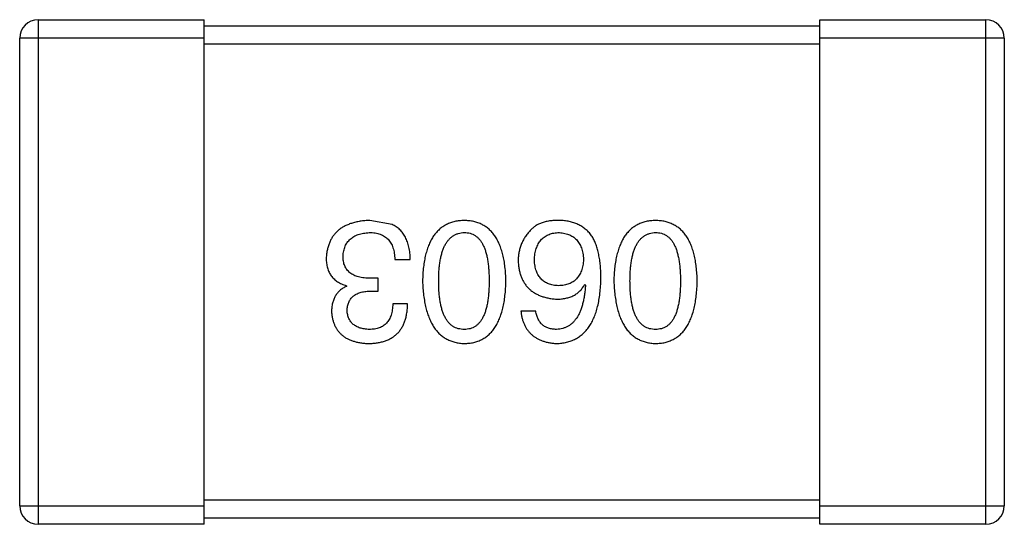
# Model space of a CAD drawing. Header units: millimetres. Extents: x 718 to 1157, y -195 to -52.
# Tile 14 of 156: x 1034.461 to 1036.061, y -142.017 to -141.197. Entities that reach past the tile are written whole.
import ezdxf

# ---------------------------------------------------------------- set-up
doc = ezdxf.new("R2010")
doc.units = ezdxf.units.MM
doc.header["$LTSCALE"] = 1.21
doc.header["$MEASUREMENT"] = 0
doc.layers.get('0').update_dxf_attribs({"linetype": 'CONTINUOUS'})

msp = doc.modelspace()

# ---------------------------------------------------------------- linework, layer by layer
at = {"color": 7, "linetype": 'Continuous'}
for p, q in [((1034.4911, -141.1975), (1034.4911, -142.0175)), ((1034.4911, -141.1975), (1034.7611, -141.1975)), ((1034.7611, -142.0175), (1034.7611, -141.1975)), ((1035.7611, -142.0175), (1035.7611, -141.1975)), ((1035.7611, -141.1975), (1036.0311, -141.1975)), ((1036.0311, -142.0175), (1036.0311, -141.1975)), ((1034.7611, -141.2075), (1035.7611, -141.2075)), ((1034.4611, -141.9875), (1034.4611, -141.2275)), ((1034.7611, -141.2275), (1034.4611, -141.2275)), ((1036.0611, -141.2275), (1035.7611, -141.2275)), ((1036.0611, -141.2275), (1036.0611, -141.9875)), ((1035.7611, -141.2375), (1034.7611, -141.2375)), ((1035.0663, -141.5303), (1035.0302, -141.5237)), ((1035.0707, -141.5871), (1035.0958, -141.5871)), ((1034.992, -141.6298), (1034.992, -141.6309)), ((1035.0434, -141.6177), (1035.0313, -141.6177)), ((1035.0434, -141.6385), (1035.0434, -141.6177)), ((1035.3794, -141.6276), (1035.3805, -141.6287)), ((1035.0302, -141.6385), (1035.0434, -141.6385)), ((1035.0914, -141.6593), (1035.0674, -141.6593)), ((1035.2996, -141.6713), (1035.2755, -141.6713)), ((1034.7611, -141.9775), (1035.7611, -141.9775)), ((1034.4611, -141.9875), (1034.7611, -141.9875)), ((1035.7611, -141.9875), (1036.0611, -141.9875)), ((1035.7611, -142.0075), (1034.7611, -142.0075)), ((1034.7611, -142.0175), (1034.4911, -142.0175)), ((1036.0311, -142.0175), (1035.7611, -142.0175))]:
    msp.add_line(p, q, dxfattribs=at)
for centre, start, end in [((1034.4911, -141.2275), 90, 180), ((1036.0311, -141.2275), 0, 90), ((1034.4911, -141.9875), 180, 270), ((1036.0311, -141.9875), 270, 0)]:
    msp.add_arc(centre, 0.03, start, end, dxfattribs=at)
for points, knots in [([(1035.0302, -141.5237), (1035.0275, -141.5239), (1035.0222, -141.5241), (1035.0144, -141.525), (1035.0072, -141.5265), (1035.0005, -141.5283), (1034.9942, -141.5305), (1034.9885, -141.5333), (1034.9833, -141.5364), (1034.9785, -141.54), (1034.9743, -141.5441), (1034.9706, -141.5486), (1034.9674, -141.5536), (1034.9648, -141.559), (1034.9626, -141.5649), (1034.9609, -141.5712), (1034.9597, -141.5779), (1034.9594, -141.5826), (1034.9592, -141.585)], [0, 0, 0, 0, 0.078078, 0.151942, 0.221594, 0.28726, 0.350176, 0.409768, 0.467648, 0.523784, 0.578904, 0.634014, 0.689819, 0.746826, 0.805875, 0.867063, 0.931764, 1, 1, 1, 1]), ([(1035.0958, -141.5871), (1035.0958, -141.5854), (1035.0956, -141.5819), (1035.0952, -141.5768), (1035.0945, -141.5719), (1035.0936, -141.5672), (1035.0925, -141.5628), (1035.0912, -141.5587), (1035.0897, -141.5548), (1035.0879, -141.5511), (1035.086, -141.5476), (1035.0839, -141.5444), (1035.0815, -141.5415), (1035.0789, -141.5387), (1035.0761, -141.5362), (1035.073, -141.534), (1035.0698, -141.532), (1035.0675, -141.5309), (1035.0663, -141.5303)], [0, 0, 0, 0, 0.078937, 0.154495, 0.226898, 0.296844, 0.363348, 0.427781, 0.48946, 0.549586, 0.607902, 0.664733, 0.720805, 0.776157, 0.831175, 0.886736, 0.943094, 1, 1, 1, 1]), ([(1035.1835, -141.5237), (1035.1808, -141.5239), (1035.1757, -141.5241), (1035.1682, -141.5254), (1035.1612, -141.5274), (1035.1546, -141.5302), (1035.1486, -141.5337), (1035.1431, -141.538), (1035.1381, -141.5431), (1035.1336, -141.5489), (1035.1296, -141.5555), (1035.1261, -141.5628), (1035.1231, -141.5709), (1035.1206, -141.5797), (1035.1186, -141.5892), (1035.1172, -141.5995), (1035.1161, -141.6106), (1035.1159, -141.6182), (1035.1157, -141.6221)], [0, 0, 0, 0, 0.059134, 0.115603, 0.169236, 0.221572, 0.273254, 0.32474, 0.377319, 0.431815, 0.488555, 0.548609, 0.612242, 0.680182, 0.75251, 0.829782, 0.91231, 1, 1, 1, 1]), ([(1035.2513, -141.6221), (1035.2511, -141.6182), (1035.2508, -141.6106), (1035.2498, -141.5995), (1035.2484, -141.5892), (1035.2463, -141.5797), (1035.2439, -141.5709), (1035.2409, -141.5628), (1035.2374, -141.5555), (1035.2334, -141.5489), (1035.2289, -141.5431), (1035.2239, -141.538), (1035.2184, -141.5337), (1035.2124, -141.5302), (1035.2058, -141.5274), (1035.1988, -141.5254), (1035.1913, -141.5241), (1035.1861, -141.5239), (1035.1835, -141.5237)], [0, 0, 0, 0, 0.087693, 0.170223, 0.247496, 0.319826, 0.387768, 0.451403, 0.511459, 0.568358, 0.622671, 0.675251, 0.726739, 0.778422, 0.830759, 0.884394, 0.940865, 1, 1, 1, 1]), ([(1035.34, -141.5237), (1035.3372, -141.5237), (1035.3318, -141.5236), (1035.324, -141.5242), (1035.3168, -141.5254), (1035.3103, -141.5272), (1035.3044, -141.5295), (1035.2992, -141.5324), (1035.2946, -141.5359), (1035.2921, -141.5387), (1035.2908, -141.5401)], [0, 0, 0, 0, 0.156782, 0.301945, 0.436395, 0.561474, 0.678489, 0.78853, 0.894967, 1, 1, 1, 1]), ([(1035.3914, -141.55), (1035.3899, -141.548), (1035.387, -141.544), (1035.3817, -141.5388), (1035.3761, -141.5344), (1035.3698, -141.5307), (1035.3631, -141.5278), (1035.3559, -141.5257), (1035.3481, -141.5242), (1035.3428, -141.5239), (1035.34, -141.5237)], [0, 0, 0, 0, 0.125033, 0.246266, 0.36603, 0.485265, 0.606781, 0.732144, 0.862551, 1, 1, 1, 1]), ([(1035.4944, -141.5237), (1035.4917, -141.5239), (1035.4865, -141.5241), (1035.479, -141.5254), (1035.472, -141.5274), (1035.4655, -141.5302), (1035.4595, -141.5337), (1035.4539, -141.538), (1035.4489, -141.5431), (1035.4444, -141.5489), (1035.4405, -141.5555), (1035.437, -141.5628), (1035.434, -141.5709), (1035.4315, -141.5797), (1035.4295, -141.5892), (1035.428, -141.5995), (1035.427, -141.6106), (1035.4267, -141.6182), (1035.4266, -141.6221)], [0, 0, 0, 0, 0.059134, 0.115603, 0.169236, 0.221572, 0.273254, 0.32474, 0.377319, 0.431815, 0.488555, 0.548609, 0.612242, 0.680182, 0.75251, 0.829782, 0.91231, 1, 1, 1, 1]), ([(1035.5621, -141.6221), (1035.562, -141.6182), (1035.5617, -141.6106), (1035.5607, -141.5995), (1035.5592, -141.5892), (1035.5572, -141.5797), (1035.5547, -141.5709), (1035.5517, -141.5628), (1035.5483, -141.5555), (1035.5442, -141.5489), (1035.5398, -141.5431), (1035.5348, -141.538), (1035.5292, -141.5337), (1035.5232, -141.5302), (1035.5167, -141.5274), (1035.5097, -141.5254), (1035.5022, -141.5241), (1035.497, -141.5239), (1035.4944, -141.5237)], [0, 0, 0, 0, 0.087693, 0.170223, 0.247496, 0.319826, 0.387768, 0.451403, 0.511459, 0.568358, 0.622671, 0.675251, 0.726739, 0.778422, 0.830759, 0.884394, 0.940865, 1, 1, 1, 1]), ([(1034.9865, -141.5817), (1034.9866, -141.5802), (1034.9868, -141.5774), (1034.9876, -141.5732), (1034.9886, -141.5694), (1034.9899, -141.5658), (1034.9916, -141.5624), (1034.9934, -141.5593), (1034.9957, -141.5566), (1034.9982, -141.554), (1035.0011, -141.5517), (1035.0042, -141.5497), (1035.0076, -141.548), (1035.0114, -141.5465), (1035.0154, -141.5454), (1035.0197, -141.5445), (1035.0243, -141.5438), (1035.0275, -141.5435), (1035.0292, -141.5434)], [0, 0, 0, 0, 0.068514, 0.133941, 0.195994, 0.255362, 0.312994, 0.369441, 0.424687, 0.480522, 0.537148, 0.594801, 0.654411, 0.716817, 0.781981, 0.850498, 0.923306, 1, 1, 1, 1]), ([(1035.0292, -141.5434), (1035.0308, -141.5434), (1035.034, -141.5435), (1035.0386, -141.544), (1035.0429, -141.5449), (1035.0469, -141.5461), (1035.0506, -141.5476), (1035.054, -141.5495), (1035.057, -141.5517), (1035.0598, -141.5543), (1035.0623, -141.5573), (1035.0644, -141.5605), (1035.0662, -141.5641), (1035.0678, -141.5681), (1035.069, -141.5724), (1035.0698, -141.577), (1035.0705, -141.5819), (1035.0706, -141.5854), (1035.0707, -141.5871)], [0, 0, 0, 0, 0.071272, 0.13882, 0.201858, 0.262757, 0.320043, 0.376709, 0.431462, 0.486034, 0.541209, 0.597703, 0.65589, 0.717768, 0.782056, 0.850407, 0.92277, 1, 1, 1, 1]), ([(1035.142, -141.6221), (1035.142, -141.619), (1035.142, -141.6129), (1035.1425, -141.6041), (1035.1433, -141.5959), (1035.1445, -141.5883), (1035.1459, -141.5812), (1035.1477, -141.5748), (1035.1497, -141.569), (1035.1522, -141.5637), (1035.155, -141.5591), (1035.1581, -141.555), (1035.1615, -141.5515), (1035.1653, -141.5487), (1035.1693, -141.5464), (1035.1738, -141.5448), (1035.1785, -141.5437), (1035.1818, -141.5435), (1035.1835, -141.5434)], [0, 0, 0, 0, 0.094834, 0.184067, 0.267029, 0.344713, 0.417334, 0.484367, 0.546941, 0.604717, 0.65953, 0.710539, 0.759381, 0.806382, 0.853027, 0.900623, 0.949121, 1, 1, 1, 1]), ([(1035.1835, -141.5434), (1035.1851, -141.5435), (1035.1883, -141.5436), (1035.193, -141.5445), (1035.1973, -141.546), (1035.2013, -141.5483), (1035.2049, -141.5511), (1035.2083, -141.5545), (1035.2113, -141.5585), (1035.2139, -141.5632), (1035.2163, -141.5684), (1035.2184, -141.5743), (1035.22, -141.5808), (1035.2215, -141.5879), (1035.2226, -141.5955), (1035.2233, -141.6039), (1035.2238, -141.6128), (1035.2239, -141.6189), (1035.2239, -141.6221)], [0, 0, 0, 0, 0.049766, 0.097012, 0.143225, 0.188786, 0.235079, 0.282962, 0.333687, 0.387747, 0.445963, 0.508657, 0.576545, 0.649868, 0.72822, 0.812712, 0.903543, 1, 1, 1, 1]), ([(1035.2908, -141.5401), (1035.2893, -141.5419), (1035.2862, -141.5453), (1035.2821, -141.5509), (1035.2788, -141.5567), (1035.276, -141.5628), (1035.2738, -141.5691), (1035.2723, -141.5756), (1035.2714, -141.5824), (1035.2712, -141.587), (1035.2712, -141.5893)], [0, 0, 0, 0, 0.129393, 0.255335, 0.378531, 0.500878, 0.622934, 0.746191, 0.87096, 1, 1, 1, 1]), ([(1035.2974, -141.5882), (1035.2975, -141.5865), (1035.2977, -141.5831), (1035.2984, -141.5783), (1035.2993, -141.5737), (1035.3005, -141.5695), (1035.302, -141.5656), (1035.3037, -141.562), (1035.3057, -141.5587), (1035.308, -141.5557), (1035.3105, -141.553), (1035.3133, -141.5507), (1035.3164, -141.5487), (1035.3197, -141.547), (1035.3233, -141.5456), (1035.3272, -141.5445), (1035.3313, -141.5438), (1035.3342, -141.5435), (1035.3356, -141.5434)], [0, 0, 0, 0, 0.078863, 0.153308, 0.223539, 0.289857, 0.35341, 0.413572, 0.471721, 0.528235, 0.584279, 0.638781, 0.69466, 0.751251, 0.809198, 0.869697, 0.933318, 1, 1, 1, 1]), ([(1035.3356, -141.5434), (1035.3372, -141.5435), (1035.3404, -141.5436), (1035.3448, -141.5443), (1035.3491, -141.5452), (1035.353, -141.5465), (1035.3566, -141.5481), (1035.3599, -141.55), (1035.363, -141.5522), (1035.3657, -141.5549), (1035.3682, -141.5578), (1035.3704, -141.561), (1035.3723, -141.5646), (1035.3739, -141.5685), (1035.3751, -141.5727), (1035.3761, -141.5772), (1035.3769, -141.5821), (1035.3771, -141.5854), (1035.3772, -141.5871)], [0, 0, 0, 0, 0.070403, 0.137196, 0.200053, 0.260887, 0.31876, 0.37535, 0.430743, 0.485927, 0.541678, 0.598832, 0.657726, 0.719441, 0.783504, 0.851852, 0.923533, 1, 1, 1, 1]), ([(1035.4056, -141.6177), (1035.4056, -141.6142), (1035.4055, -141.6073), (1035.4048, -141.5973), (1035.4037, -141.5879), (1035.4021, -141.5791), (1035.4002, -141.5709), (1035.3978, -141.5633), (1035.3949, -141.5563), (1035.3925, -141.5521), (1035.3914, -141.55)], [0, 0, 0, 0, 0.151498, 0.29521, 0.430242, 0.557137, 0.677306, 0.790845, 0.898111, 1, 1, 1, 1]), ([(1035.4528, -141.6221), (1035.4529, -141.619), (1035.4529, -141.6129), (1035.4534, -141.6041), (1035.4542, -141.5959), (1035.4553, -141.5883), (1035.4568, -141.5812), (1035.4585, -141.5748), (1035.4606, -141.569), (1035.4631, -141.5637), (1035.4658, -141.5591), (1035.4689, -141.555), (1035.4723, -141.5515), (1035.4761, -141.5487), (1035.4802, -141.5464), (1035.4846, -141.5448), (1035.4894, -141.5437), (1035.4927, -141.5435), (1035.4944, -141.5434)], [0, 0, 0, 0, 0.094834, 0.184067, 0.267029, 0.344713, 0.417334, 0.484367, 0.546941, 0.604717, 0.65953, 0.710539, 0.759381, 0.806382, 0.853027, 0.900623, 0.949121, 1, 1, 1, 1]), ([(1035.4944, -141.5434), (1035.496, -141.5435), (1035.4992, -141.5436), (1035.5038, -141.5445), (1035.5082, -141.546), (1035.5121, -141.5483), (1035.5158, -141.5511), (1035.5192, -141.5545), (1035.5222, -141.5585), (1035.5248, -141.5632), (1035.5272, -141.5684), (1035.5293, -141.5743), (1035.5309, -141.5808), (1035.5324, -141.5879), (1035.5335, -141.5955), (1035.5342, -141.6039), (1035.5347, -141.6128), (1035.5348, -141.6189), (1035.5348, -141.6221)], [0, 0, 0, 0, 0.049766, 0.097012, 0.143225, 0.188786, 0.235079, 0.282962, 0.333687, 0.387747, 0.445963, 0.508657, 0.576545, 0.649868, 0.72822, 0.812712, 0.903543, 1, 1, 1, 1]), ([(1035.0313, -141.6177), (1035.0295, -141.6177), (1035.026, -141.6177), (1035.0209, -141.6172), (1035.0162, -141.6166), (1035.0118, -141.6155), (1035.0078, -141.6143), (1035.004, -141.6128), (1035.0007, -141.6109), (1034.9977, -141.6088), (1034.9951, -141.6064), (1034.9928, -141.6037), (1034.9908, -141.6007), (1034.9892, -141.5975), (1034.988, -141.5939), (1034.9871, -141.5901), (1034.9866, -141.586), (1034.9866, -141.5831), (1034.9865, -141.5817)], [0, 0, 0, 0, 0.082495, 0.159728, 0.232496, 0.300725, 0.365163, 0.425859, 0.483728, 0.538892, 0.592921, 0.646195, 0.699968, 0.754746, 0.811387, 0.870806, 0.933482, 1, 1, 1, 1]), ([(1034.9592, -141.585), (1034.9592, -141.5864), (1034.9593, -141.5892), (1034.9597, -141.5932), (1034.9603, -141.5971), (1034.9612, -141.6008), (1034.9623, -141.6043), (1034.9638, -141.6077), (1034.9654, -141.6108), (1034.9673, -141.6137), (1034.9695, -141.6164), (1034.972, -141.6189), (1034.9747, -141.6212), (1034.9776, -141.6234), (1034.9809, -141.6252), (1034.9843, -141.627), (1034.9881, -141.6285), (1034.9907, -141.6293), (1034.992, -141.6298)], [0, 0, 0, 0, 0.071215, 0.138707, 0.20396, 0.266995, 0.327734, 0.387609, 0.445602, 0.503345, 0.561136, 0.618597, 0.677672, 0.738255, 0.799989, 0.863961, 0.930555, 1, 1, 1, 1]), ([(1035.2712, -141.5893), (1035.2713, -141.5917), (1035.2715, -141.5962), (1035.2725, -141.6029), (1035.2739, -141.6091), (1035.2757, -141.6149), (1035.2781, -141.6203), (1035.2809, -141.6252), (1035.2841, -141.6298), (1035.2878, -141.6339), (1035.2919, -141.6376), (1035.2965, -141.641), (1035.3016, -141.6437), (1035.3071, -141.6462), (1035.313, -141.6482), (1035.3194, -141.6498), (1035.3263, -141.651), (1035.331, -141.6514), (1035.3335, -141.6516)], [0, 0, 0, 0, 0.071527, 0.139094, 0.20346, 0.264939, 0.323904, 0.381383, 0.437591, 0.493343, 0.549401, 0.606085, 0.664838, 0.725424, 0.788712, 0.855452, 0.925772, 1, 1, 1, 1]), ([(1035.3367, -141.6298), (1035.3352, -141.6297), (1035.3323, -141.6296), (1035.3281, -141.6289), (1035.3241, -141.6281), (1035.3204, -141.6268), (1035.3169, -141.6253), (1035.3138, -141.6235), (1035.3109, -141.6213), (1035.3083, -141.6189), (1035.306, -141.6161), (1035.3039, -141.613), (1035.3021, -141.6096), (1035.3006, -141.6059), (1035.2994, -141.6019), (1035.2984, -141.5977), (1035.2977, -141.5931), (1035.2975, -141.5899), (1035.2974, -141.5882)], [0, 0, 0, 0, 0.069884, 0.136529, 0.199638, 0.259844, 0.317774, 0.374356, 0.430026, 0.485148, 0.5409, 0.597889, 0.657472, 0.718614, 0.783613, 0.85129, 0.923712, 1, 1, 1, 1]), ([(1035.3772, -141.5871), (1035.3771, -141.5888), (1035.3768, -141.5921), (1035.3762, -141.5968), (1035.3751, -141.6012), (1035.3739, -141.6053), (1035.3724, -141.6091), (1035.3705, -141.6126), (1035.3684, -141.6158), (1035.366, -141.6186), (1035.3633, -141.6211), (1035.3604, -141.6233), (1035.3571, -141.6252), (1035.3536, -141.6268), (1035.3498, -141.628), (1035.3457, -141.6289), (1035.3413, -141.6296), (1035.3383, -141.6297), (1035.3367, -141.6298)], [0, 0, 0, 0, 0.076072, 0.148369, 0.216753, 0.281358, 0.342792, 0.401604, 0.458929, 0.514444, 0.569818, 0.625343, 0.681554, 0.739608, 0.800134, 0.863477, 0.929547, 1, 1, 1, 1]), ([(1034.992, -141.6309), (1034.9901, -141.6318), (1034.9864, -141.6337), (1034.9814, -141.6374), (1034.9772, -141.6417), (1034.9738, -141.6467), (1034.9712, -141.6522), (1034.9693, -141.6584), (1034.9681, -141.6652), (1034.968, -141.6699), (1034.9679, -141.6724)], [0, 0, 0, 0, 0.125227, 0.244792, 0.361427, 0.478215, 0.59667, 0.722058, 0.856314, 1, 1, 1, 1]), ([(1035.1157, -141.6221), (1035.1159, -141.6261), (1035.1163, -141.6339), (1035.1174, -141.6452), (1035.119, -141.6558), (1035.121, -141.6656), (1035.1236, -141.6746), (1035.1266, -141.6829), (1035.1301, -141.6904), (1035.1341, -141.6972), (1035.1386, -141.7032), (1035.1436, -141.7085), (1035.1491, -141.713), (1035.155, -141.7167), (1035.1615, -141.7196), (1035.1684, -141.7219), (1035.1758, -141.7233), (1035.1809, -141.7236), (1035.1835, -141.7237)], [0, 0, 0, 0, 0.088475, 0.171606, 0.249595, 0.322626, 0.391327, 0.455765, 0.516374, 0.573675, 0.628522, 0.681161, 0.732559, 0.783563, 0.83504, 0.887639, 0.942585, 1, 1, 1, 1]), ([(1035.1835, -141.7008), (1035.1818, -141.7007), (1035.1785, -141.7006), (1035.1738, -141.6997), (1035.1693, -141.6982), (1035.1652, -141.696), (1035.1615, -141.6932), (1035.158, -141.6898), (1035.155, -141.6857), (1035.1522, -141.6811), (1035.1498, -141.6758), (1035.1477, -141.6699), (1035.1459, -141.6635), (1035.1444, -141.6564), (1035.1433, -141.6487), (1035.1425, -141.6404), (1035.142, -141.6314), (1035.142, -141.6253), (1035.142, -141.6221)], [0, 0, 0, 0, 0.050604, 0.098688, 0.145699, 0.191791, 0.238625, 0.286717, 0.337546, 0.391814, 0.449755, 0.512106, 0.579685, 0.652048, 0.730262, 0.814146, 0.904281, 1, 1, 1, 1]), ([(1035.1835, -141.7237), (1035.1861, -141.7236), (1035.1913, -141.7234), (1035.1988, -141.7221), (1035.2058, -141.72), (1035.2124, -141.7171), (1035.2184, -141.7135), (1035.2239, -141.709), (1035.2289, -141.7038), (1035.2334, -141.6978), (1035.2374, -141.691), (1035.2409, -141.6834), (1035.2439, -141.6751), (1035.2463, -141.666), (1035.2484, -141.6561), (1035.2498, -141.6455), (1035.2508, -141.6341), (1035.2511, -141.6262), (1035.2513, -141.6221)], [0, 0, 0, 0, 0.057911, 0.113262, 0.165956, 0.217443, 0.268511, 0.319665, 0.372, 0.426129, 0.483365, 0.543779, 0.607756, 0.676562, 0.749704, 0.827713, 0.911177, 1, 1, 1, 1]), ([(1035.2239, -141.6221), (1035.2239, -141.6253), (1035.2238, -141.6314), (1035.2233, -141.6404), (1035.2226, -141.6487), (1035.2215, -141.6564), (1035.22, -141.6634), (1035.2184, -141.6699), (1035.2163, -141.6758), (1035.2139, -141.681), (1035.2113, -141.6857), (1035.2083, -141.6898), (1035.2049, -141.6932), (1035.2013, -141.696), (1035.1973, -141.6982), (1035.193, -141.6997), (1035.1883, -141.7006), (1035.1851, -141.7007), (1035.1835, -141.7008)], [0, 0, 0, 0, 0.096452, 0.187278, 0.271765, 0.350519, 0.423437, 0.491321, 0.554011, 0.612224, 0.666281, 0.717003, 0.764884, 0.811423, 0.856783, 0.902993, 0.950236, 1, 1, 1, 1]), ([(1035.3335, -141.7237), (1035.3363, -141.7236), (1035.3418, -141.7232), (1035.3498, -141.7218), (1035.3573, -141.7195), (1035.3642, -141.7164), (1035.3707, -141.7126), (1035.3765, -141.7079), (1035.3819, -141.7024), (1035.3866, -141.6961), (1035.3909, -141.6891), (1035.3946, -141.6812), (1035.3978, -141.6726), (1035.4004, -141.6631), (1035.4026, -141.6529), (1035.4041, -141.6419), (1035.4052, -141.6301), (1035.4055, -141.6219), (1035.4056, -141.6177)], [0, 0, 0, 0, 0.058957, 0.115262, 0.16907, 0.221312, 0.273147, 0.324961, 0.377649, 0.432026, 0.488925, 0.549039, 0.612912, 0.680653, 0.753056, 0.830314, 0.912483, 1, 1, 1, 1]), ([(1035.3335, -141.6516), (1035.3361, -141.6516), (1035.3412, -141.6514), (1035.3485, -141.6503), (1035.3552, -141.6484), (1035.3614, -141.6458), (1035.3668, -141.6424), (1035.3717, -141.6382), (1035.376, -141.6332), (1035.3782, -141.6295), (1035.3794, -141.6276)], [0, 0, 0, 0, 0.144617, 0.279572, 0.40596, 0.526097, 0.64389, 0.760003, 0.877724, 1, 1, 1, 1]), ([(1035.3805, -141.6287), (1035.3803, -141.6315), (1035.3799, -141.637), (1035.3788, -141.6449), (1035.3776, -141.6524), (1035.376, -141.6593), (1035.3741, -141.6657), (1035.3719, -141.6715), (1035.3695, -141.6769), (1035.3667, -141.6817), (1035.3635, -141.6859), (1035.3602, -141.6897), (1035.3565, -141.6929), (1035.3524, -141.6955), (1035.3481, -141.6977), (1035.3435, -141.6993), (1035.3386, -141.7004), (1035.3352, -141.7007), (1035.3335, -141.7008)], [0, 0, 0, 0, 0.089218, 0.173709, 0.252753, 0.326963, 0.397099, 0.462534, 0.524018, 0.582178, 0.637235, 0.689955, 0.741228, 0.791618, 0.841661, 0.892925, 0.945259, 1, 1, 1, 1]), ([(1035.4266, -141.6221), (1035.4268, -141.6261), (1035.4271, -141.6339), (1035.4283, -141.6452), (1035.4299, -141.6558), (1035.4319, -141.6656), (1035.4344, -141.6746), (1035.4375, -141.6829), (1035.441, -141.6904), (1035.445, -141.6972), (1035.4495, -141.7032), (1035.4545, -141.7085), (1035.4599, -141.713), (1035.4659, -141.7167), (1035.4723, -141.7196), (1035.4792, -141.7219), (1035.4866, -141.7233), (1035.4918, -141.7236), (1035.4944, -141.7237)], [0, 0, 0, 0, 0.088475, 0.171606, 0.249595, 0.322626, 0.391327, 0.455765, 0.516374, 0.573675, 0.628522, 0.681161, 0.732559, 0.783563, 0.83504, 0.887639, 0.942585, 1, 1, 1, 1]), ([(1035.4944, -141.7008), (1035.4927, -141.7007), (1035.4894, -141.7006), (1035.4846, -141.6997), (1035.4802, -141.6982), (1035.4761, -141.696), (1035.4724, -141.6932), (1035.4689, -141.6898), (1035.4658, -141.6857), (1035.463, -141.6811), (1035.4606, -141.6758), (1035.4585, -141.6699), (1035.4568, -141.6635), (1035.4553, -141.6564), (1035.4542, -141.6487), (1035.4534, -141.6404), (1035.4529, -141.6314), (1035.4529, -141.6253), (1035.4528, -141.6221)], [0, 0, 0, 0, 0.050604, 0.098688, 0.145699, 0.191791, 0.238625, 0.286717, 0.337546, 0.391814, 0.449755, 0.512106, 0.579685, 0.652048, 0.730262, 0.814146, 0.904281, 1, 1, 1, 1]), ([(1035.5348, -141.6221), (1035.5348, -141.6253), (1035.5347, -141.6314), (1035.5342, -141.6404), (1035.5335, -141.6487), (1035.5324, -141.6564), (1035.5309, -141.6634), (1035.5293, -141.6699), (1035.5272, -141.6758), (1035.5248, -141.681), (1035.5222, -141.6857), (1035.5192, -141.6898), (1035.5158, -141.6932), (1035.5121, -141.696), (1035.5081, -141.6982), (1035.5038, -141.6997), (1035.4992, -141.7006), (1035.496, -141.7007), (1035.4944, -141.7008)], [0, 0, 0, 0, 0.096452, 0.187278, 0.271765, 0.350519, 0.423437, 0.491321, 0.554011, 0.612224, 0.666281, 0.717003, 0.764884, 0.811423, 0.856783, 0.902993, 0.950236, 1, 1, 1, 1]), ([(1035.4944, -141.7237), (1035.497, -141.7236), (1035.5022, -141.7234), (1035.5097, -141.7221), (1035.5167, -141.72), (1035.5232, -141.7171), (1035.5293, -141.7135), (1035.5348, -141.709), (1035.5398, -141.7038), (1035.5443, -141.6978), (1035.5483, -141.691), (1035.5517, -141.6834), (1035.5547, -141.6751), (1035.5572, -141.666), (1035.5592, -141.6561), (1035.5607, -141.6455), (1035.5617, -141.6341), (1035.562, -141.6262), (1035.5621, -141.6221)], [0, 0, 0, 0, 0.057911, 0.113262, 0.165956, 0.217443, 0.268511, 0.319665, 0.372, 0.426129, 0.483365, 0.543779, 0.607756, 0.676562, 0.749704, 0.827713, 0.911177, 1, 1, 1, 1]), ([(1034.9931, -141.6702), (1034.9932, -141.669), (1034.9933, -141.6665), (1034.9938, -141.663), (1034.9946, -141.6598), (1034.9957, -141.6568), (1034.9971, -141.654), (1034.9988, -141.6514), (1035.0007, -141.649), (1035.0029, -141.6469), (1035.0054, -141.645), (1035.0081, -141.6434), (1035.0111, -141.642), (1035.0144, -141.6408), (1035.018, -141.6399), (1035.0218, -141.6392), (1035.026, -141.6387), (1035.0288, -141.6386), (1035.0302, -141.6385)], [0, 0, 0, 0, 0.067741, 0.131599, 0.192143, 0.249977, 0.306453, 0.361639, 0.416449, 0.471489, 0.527582, 0.584873, 0.644974, 0.70814, 0.77492, 0.845909, 0.920585, 1, 1, 1, 1]), ([(1035.0281, -141.7237), (1035.0306, -141.7237), (1035.0355, -141.7235), (1035.0425, -141.7226), (1035.0492, -141.7213), (1035.0553, -141.7194), (1035.061, -141.7171), (1035.0662, -141.7143), (1035.0709, -141.711), (1035.0751, -141.7072), (1035.0789, -141.7029), (1035.0821, -141.6981), (1035.0849, -141.6928), (1035.0872, -141.687), (1035.089, -141.6807), (1035.0903, -141.674), (1035.0912, -141.6668), (1035.0914, -141.6618), (1035.0914, -141.6593)], [0, 0, 0, 0, 0.073232, 0.142595, 0.207997, 0.270074, 0.329156, 0.386529, 0.441846, 0.496976, 0.551877, 0.607941, 0.665637, 0.725446, 0.788542, 0.855101, 0.925196, 1, 1, 1, 1]), ([(1035.0674, -141.6593), (1035.0673, -141.6609), (1035.0672, -141.6642), (1035.0666, -141.6689), (1035.0658, -141.6733), (1035.0647, -141.6774), (1035.0633, -141.6811), (1035.0616, -141.6845), (1035.0596, -141.6877), (1035.0574, -141.6905), (1035.0548, -141.6929), (1035.052, -141.695), (1035.0489, -141.6968), (1035.0454, -141.6983), (1035.0418, -141.6994), (1035.0378, -141.7002), (1035.0336, -141.7007), (1035.0306, -141.7008), (1035.0292, -141.7008)], [0, 0, 0, 0, 0.078134, 0.15164, 0.221358, 0.286689, 0.348614, 0.407697, 0.464247, 0.520153, 0.574432, 0.629291, 0.684538, 0.742032, 0.801329, 0.863637, 0.930123, 1, 1, 1, 1]), ([(1034.9679, -141.6724), (1034.9681, -141.6744), (1034.9684, -141.6783), (1034.9695, -141.6839), (1034.971, -141.6891), (1034.9728, -141.694), (1034.9751, -141.6985), (1034.9779, -141.7027), (1034.981, -141.7065), (1034.9846, -141.7099), (1034.9886, -141.713), (1034.993, -141.7156), (1034.9978, -141.7179), (1035.0031, -141.7198), (1035.0087, -141.7214), (1035.0148, -141.7225), (1035.0213, -141.7234), (1035.0258, -141.7236), (1035.0281, -141.7237)], [0, 0, 0, 0, 0.067521, 0.132139, 0.193339, 0.252064, 0.309083, 0.364848, 0.420021, 0.475612, 0.532002, 0.589602, 0.649896, 0.712634, 0.778603, 0.848416, 0.922155, 1, 1, 1, 1]), ([(1035.0292, -141.7008), (1035.0278, -141.7007), (1035.0251, -141.7006), (1035.0212, -141.7001), (1035.0176, -141.6994), (1035.0142, -141.6986), (1035.0111, -141.6974), (1035.0082, -141.696), (1035.0056, -141.6945), (1035.0032, -141.6927), (1035.001, -141.6907), (1034.9992, -141.6883), (1034.9975, -141.6859), (1034.9961, -141.6832), (1034.995, -141.6802), (1034.9941, -141.6771), (1034.9934, -141.6737), (1034.9932, -141.6714), (1034.9931, -141.6702)], [0, 0, 0, 0, 0.078051, 0.151197, 0.220412, 0.286742, 0.34933, 0.409464, 0.467368, 0.52298, 0.578639, 0.633998, 0.690142, 0.746855, 0.805868, 0.867776, 0.932345, 1, 1, 1, 1]), ([(1035.2755, -141.6713), (1035.2758, -141.6733), (1035.2763, -141.6772), (1035.2776, -141.6828), (1035.2791, -141.6881), (1035.2811, -141.693), (1035.2835, -141.6976), (1035.2862, -141.7017), (1035.2892, -141.7056), (1035.2927, -141.7091), (1035.2965, -141.7122), (1035.3007, -141.7149), (1035.3053, -141.7173), (1035.3102, -141.7193), (1035.3155, -141.721), (1035.3212, -141.7223), (1035.3272, -141.7232), (1035.3313, -141.7236), (1035.3335, -141.7237)], [0, 0, 0, 0, 0.06947, 0.136096, 0.199592, 0.260665, 0.319672, 0.377156, 0.433415, 0.489984, 0.546535, 0.604276, 0.663499, 0.725182, 0.788953, 0.855683, 0.926216, 1, 1, 1, 1]), ([(1035.3335, -141.7008), (1035.3312, -141.7007), (1035.3269, -141.7006), (1035.3207, -141.6991), (1035.3153, -141.6968), (1035.3106, -141.6936), (1035.3067, -141.6893), (1035.3035, -141.6841), (1035.3011, -141.678), (1035.3001, -141.6736), (1035.2996, -141.6713)], [0, 0, 0, 0, 0.136586, 0.261496, 0.378089, 0.490612, 0.605522, 0.725767, 0.8561, 1, 1, 1, 1])]:
    msp.add_open_spline(points, degree=3, knots=knots, dxfattribs=at)

doc.saveas('drawing.dxf')
